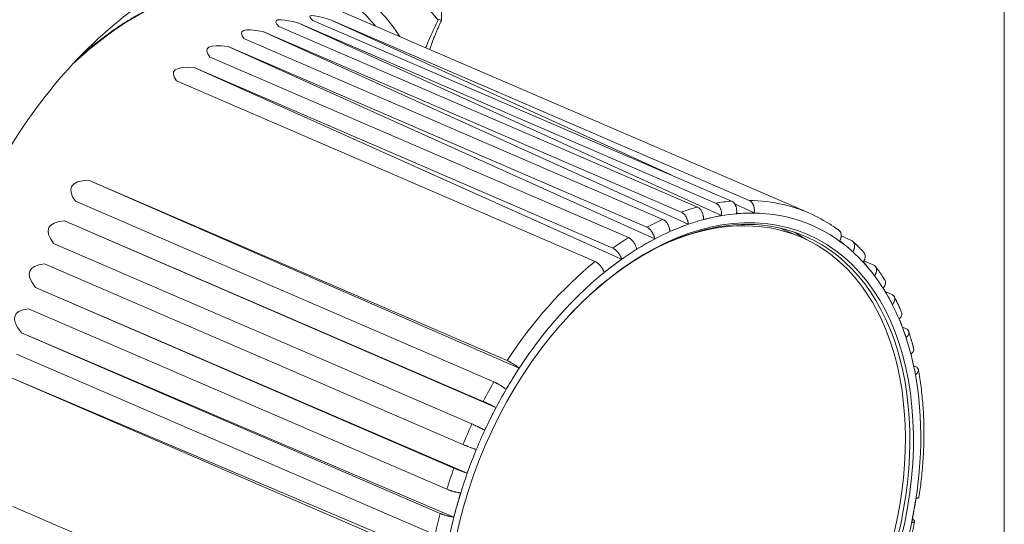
# Model space of a CAD drawing. Header units: millimetres. Extents: x 4 to 836, y 5 to 589.
# Tile 7 of 95: x 212 to 290, y 136 to 176. Entities that reach past the tile are written whole.
import ezdxf

# ---------------------------------------------------------------- set-up
doc = ezdxf.new("R2010")
doc.units = ezdxf.units.MM
doc.layers.add('1', color=7, linetype='Continuous', true_color=0xffffff)

msp = doc.modelspace()

# ---------------------------------------------------------------- linework, layer by layer
at = {"layer": '1', "color": 251, "linetype": 'Continuous', "lineweight": 18}
msp.add_line((289.738, 218.055), (289.738, 91.741), dxfattribs=at)
at = {"layer": '1', "color": 9, "linetype": 'Continuous', "lineweight": 18}
msp.add_line((245.507, 187.201), (245.24, 175.523), dxfattribs=at)
at = {"layer": '1', "color": 27, "linetype": 'Continuous', "lineweight": 18}
for p, q in [((274.277, 160.319), (234.68, 177.392)), ((267.389, 160.12), (233.829, 175.358)), ((233.829, 175.358), (266.914, 161.093)), ((235.085, 175.52), (268.17, 161.256)), ((263.394, 163.315), (236.482, 175.571)), ((236.482, 175.571), (269.566, 161.306)), ((264.75, 159.434), (231.112, 174.647)), ((231.112, 174.647), (264.196, 160.383)), ((232.392, 175.042), (265.476, 160.778)), ((229.662, 174.072), (262.746, 159.808)), ((262.1, 158.277), (228.382, 173.453)), ((228.382, 173.453), (261.467, 159.188)), ((226.948, 172.63), (260.032, 158.366)), ((259.489, 156.674), (225.694, 171.798)), ((225.694, 171.798), (258.779, 157.533)), ((224.303, 170.743), (257.387, 156.479)), ((251.379, 148.059), (217.348, 162.916)), ((217.348, 162.916), (250.432, 148.652)), ((216.311, 161.238), (249.395, 146.973)), ((269.964, 160.323), (268.423, 161.025)), ((249.542, 144.937), (215.458, 159.7)), ((215.458, 159.7), (248.542, 145.436)), ((276.839, 158.497), (277.618, 158.161)), ((214.572, 157.911), (247.656, 143.647)), ((278.637, 156.544), (279.382, 156.222)), ((213.861, 156.291), (246.945, 142.027)), ((247.271, 139.763), (213.143, 154.427)), ((213.143, 154.427), (246.228, 140.162)), ((280.327, 154.101), (280.838, 153.881)), ((212.588, 152.756), (245.672, 138.491)), ((281.673, 151.306), (281.959, 151.183)), ((246.215, 136.291), (212.053, 150.852)), ((212.053, 150.852), (245.137, 136.587)), ((211.664, 149.162), (244.748, 134.898)), ((282.57, 148.245), (282.721, 148.18)), ((245.507, 132.8), (211.321, 147.256)), ((211.321, 147.256), (244.406, 132.992)), ((211.369, 137.135), (244.453, 122.871))]:
    msp.add_line(p, q, dxfattribs=at)
at = {"layer": '1', "color": 252, "linetype": 'Continuous', "lineweight": 18}
msp.add_line((273.692, 158.393), (272.315, 158.987), dxfattribs=at)
at = {"layer": '1', "color": 9, "linetype": 'Continuous', "lineweight": 13}
for centre, major_axis, start_param, end_param in [((223.852, 152.657), (11.27, 26.14), 5.960838, 6.775165), ((224.25, 152.486), (-11.629, -26.972), 2.736909, 3.44852)]:
    msp.add_ellipse(centre, major_axis=major_axis, ratio=0.66151, start_param=start_param, end_param=end_param, dxfattribs=at)
at = {"layer": '1', "color": 9, "linetype": 'Continuous', "lineweight": 18}
for start_param, end_param in [(2.79748, 3.412675), (3.967822, 4.583016)]:
    msp.add_ellipse((226.951, 151.321), major_axis=(-12.353, -28.652), ratio=0.66151, start_param=start_param, end_param=end_param, dxfattribs=at)
at = {"layer": '1', "color": 27, "linetype": 'Continuous', "lineweight": 13}
for centre, major_axis, start_param, end_param in [((223.99, 152.598), (10.69, 24.794), 0.587249, 0.994871), ((263.587, 135.525), (-10.69, -24.794), 3.482948, 3.548483), ((263.587, 135.525), (-10.69, -24.794), 3.259147, 3.408857), ((263.587, 135.525), (-10.69, -24.794), 3.622574, 3.688109), ((264.138, 135.288), (10.373, 24.059), 6.098803, 6.587495), ((263.587, 135.525), (-10.69, -24.794), 3.7622, 3.827736), ((264.138, 135.288), (10.373, 24.059), 0.443936, 0.583562), ((264.138, 135.288), (10.373, 24.059), 0.304309, 0.443936), ((264.138, 135.288), (10.373, 24.059), 0.583562, 0.723188), ((262.072, 136.179), (9.898, 22.957), 6.27147, 6.282957), ((263.587, 135.525), (-10.69, -24.794), 3.901827, 3.967362), ((264.138, 135.288), (10.373, 24.059), 0.723188, 0.862815), ((264.138, 135.288), (10.373, 24.059), 5.959176, 6.098803), ((263.587, 135.525), (-10.69, -24.794), 4.041453, 4.456054), ((264.138, 135.288), (10.373, 24.059), 0.862815, 1.351507), ((264.138, 135.288), (10.373, 24.059), 5.81955, 5.959176), ((264.138, 135.288), (10.373, 24.059), 5.679924, 5.81955), ((264.138, 135.288), (10.373, 24.059), 5.540297, 5.679924), ((264.138, 135.288), (10.373, 24.059), 5.051605, 5.540297), ((264.138, 135.288), (10.373, 24.059), 1.351507, 1.491133), ((263.587, 135.525), (-10.69, -24.794), 4.530145, 4.59568), ((264.138, 135.288), (10.373, 24.059), 1.491133, 1.63076), ((263.587, 135.525), (-10.69, -24.794), 4.669771, 4.735307), ((263.587, 135.525), (-10.69, -24.794), 4.809398, 4.874933), ((264.138, 135.288), (10.373, 24.059), 1.63076, 1.770386), ((264.138, 135.288), (10.373, 24.059), 1.770386, 1.910012), ((263.587, 135.525), (-10.69, -24.794), 4.949024, 5.014559), ((264.138, 135.288), (10.373, 24.059), 4.911979, 5.051605)]:
    msp.add_ellipse(centre, major_axis=major_axis, ratio=0.66151, start_param=start_param, end_param=end_param, dxfattribs=at)
at = {"layer": '1', "color": 27, "linetype": 'Continuous', "lineweight": 18}
for centre, major_axis, ratio, start_param, end_param in [((1391.811, -350.911), (1156.97, -526.763), 0.006634, 3.091274, 3.165365), ((1391.811, -350.911), (1159.648, -526.378), 0.009346, 3.092057, 3.166148), ((1391.811, -350.911), (1162.37, -525.508), 0.011866, 3.093069, 3.16716), ((1391.811, -350.911), (1165.083, -524.171), 0.01415, 3.094287, 3.168378), ((1391.811, -350.911), (1167.734, -522.394), 0.016156, 3.095686, 3.169777), ((1391.811, -350.911), (1175.825, -513.272), 0.020555, 3.101612, 3.175703), ((264.001, 135.347), (9.977, 23.141), 0.66151, 0, 1.080185), ((263.587, 135.525), (-10.69, -24.794), 0.66151, 3.023906, 3.259147), ((1391.811, -350.911), (1177.616, -510.041), 0.020974, 3.103474, 3.177565), ((262.21, 136.119), (-9.977, -23.141), 0.66151, 3.012951, 3.083048), ((264.001, 135.347), (9.977, 23.141), 0.66151, 2.061343, 6.283185), ((1391.811, -350.911), (1179.11, -506.638), 0.021002, 3.105355, 3.179446), ((1391.811, -350.911), (1180.277, -503.127), 0.020637, 3.107222, 3.181313)]:
    msp.add_ellipse(centre, major_axis=major_axis, ratio=ratio, start_param=start_param, end_param=end_param, dxfattribs=at)
msp.add_ellipse((264.138, 135.288), major_axis=(-10.056, -23.324), ratio=0.66151, dxfattribs=at)
at = {"layer": '1', "color": 252, "linetype": 'Continuous', "lineweight": 18}
for centre, start_param, end_param in [((263.794, 135.436), 0, 0.623737), ((262.417, 136.03), 0.000033, 0.024969), ((263.794, 135.436), 5.435577, 6.283185), ((263.794, 135.436), 2.518903, 5.435577)]:
    msp.add_ellipse(centre, major_axis=(9.898, 22.957), ratio=0.66151, start_param=start_param, end_param=end_param, dxfattribs=at)
at = {"layer": '1', "color": 27, "linetype": 'Continuous', "lineweight": 18}
for points, knots in [([(223.726, 177.151), (223.42, 177.032), (222.724, 176.739), (221.641, 176.197), (220.483, 175.533), (219.336, 174.785), (218.207, 173.96), (217.408, 173.31), (216.985, 172.945), (216.926, 172.894)], [0, 0, 0, 0, 0.131599, 0.29983, 0.4681, 0.636397, 0.804709, 0.97303, 1, 1, 1, 1]), ([(268.568, 160.272), (268.572, 160.297), (268.576, 160.323), (268.582, 160.373), (268.584, 160.399), (268.587, 160.476), (268.586, 160.527), (268.578, 160.604), (268.575, 160.63), (268.567, 160.68), (268.557, 160.73), (268.543, 160.778), (268.528, 160.826), (268.52, 160.849), (268.501, 160.895), (268.491, 160.917), (268.475, 160.949), (268.469, 160.96), (268.458, 160.981), (268.452, 160.991), (268.422, 161.041), (268.395, 161.077), (268.352, 161.126), (268.336, 161.142), (268.313, 161.163), (268.305, 161.17), (268.289, 161.184), (268.281, 161.19), (268.24, 161.221), (268.205, 161.24), (268.17, 161.256)], [0, 0, 0, 0, 0.0625, 0.0625, 0.125, 0.125, 0.25, 0.25, 0.3125, 0.3125, 0.375, 0.4375, 0.4375, 0.5, 0.5, 0.5625, 0.5625, 0.59375, 0.59375, 0.625, 0.625, 0.75, 0.75, 0.8125, 0.8125, 0.84375, 0.84375, 0.875, 0.875, 1, 1, 1, 1]), ([(269.964, 160.323), (269.969, 160.348), (269.973, 160.373), (269.978, 160.424), (269.98, 160.449), (269.984, 160.526), (269.982, 160.578), (269.975, 160.655), (269.971, 160.681), (269.963, 160.731), (269.953, 160.781), (269.94, 160.829), (269.924, 160.876), (269.916, 160.9), (269.897, 160.946), (269.887, 160.968), (269.871, 161), (269.866, 161.011), (269.854, 161.031), (269.848, 161.042), (269.818, 161.092), (269.791, 161.128), (269.748, 161.177), (269.733, 161.192), (269.709, 161.214), (269.701, 161.221), (269.685, 161.234), (269.677, 161.241), (269.636, 161.271), (269.602, 161.291), (269.566, 161.306)], [0, 0, 0, 0, 0.0625, 0.0625, 0.125, 0.125, 0.25, 0.25, 0.3125, 0.3125, 0.375, 0.4375, 0.4375, 0.5, 0.5, 0.5625, 0.5625, 0.59375, 0.59375, 0.625, 0.625, 0.75, 0.75, 0.8125, 0.8125, 0.84375, 0.84375, 0.875, 0.875, 1, 1, 1, 1]), ([(264.75, 159.434), (264.749, 159.481), (264.745, 159.53), (264.733, 159.603), (264.728, 159.628), (264.717, 159.677), (264.711, 159.702), (264.689, 159.776), (264.672, 159.824), (264.641, 159.895), (264.63, 159.919), (264.607, 159.965), (264.595, 159.987), (264.557, 160.053), (264.529, 160.094), (264.484, 160.152), (264.469, 160.171), (264.437, 160.206), (264.405, 160.24), (264.372, 160.27), (264.338, 160.298), (264.32, 160.311), (264.268, 160.347), (264.232, 160.367), (264.196, 160.383)], [0, 0, 0, 0, 0.125, 0.125, 0.1875, 0.1875, 0.25, 0.25, 0.375, 0.375, 0.4375, 0.4375, 0.5, 0.5, 0.625, 0.625, 0.6875, 0.6875, 0.75, 0.8125, 0.8125, 0.875, 0.875, 1, 1, 1, 1]), ([(265.952, 159.804), (265.956, 159.853), (265.956, 159.903), (265.952, 159.979), (265.95, 160.004), (265.944, 160.056), (265.94, 160.081), (265.925, 160.157), (265.913, 160.207), (265.889, 160.28), (265.88, 160.304), (265.861, 160.351), (265.85, 160.374), (265.818, 160.442), (265.793, 160.484), (265.753, 160.543), (265.738, 160.562), (265.709, 160.598), (265.679, 160.633), (265.648, 160.663), (265.615, 160.692), (265.598, 160.705), (265.547, 160.742), (265.512, 160.762), (265.476, 160.778)], [0, 0, 0, 0, 0.125, 0.125, 0.1875, 0.1875, 0.25, 0.25, 0.375, 0.375, 0.4375, 0.4375, 0.5, 0.5, 0.625, 0.625, 0.6875, 0.6875, 0.75, 0.8125, 0.8125, 0.875, 0.875, 1, 1, 1, 1]), ([(267.389, 160.12), (267.393, 160.169), (267.394, 160.219), (267.39, 160.295), (267.387, 160.32), (267.381, 160.371), (267.377, 160.397), (267.363, 160.473), (267.35, 160.523), (267.326, 160.596), (267.317, 160.62), (267.298, 160.667), (267.288, 160.69), (267.255, 160.757), (267.23, 160.799), (267.19, 160.859), (267.176, 160.878), (267.147, 160.914), (267.117, 160.949), (267.085, 160.979), (267.052, 161.008), (267.036, 161.021), (266.984, 161.058), (266.949, 161.078), (266.914, 161.093)], [0, 0, 0, 0, 0.125, 0.125, 0.1875, 0.1875, 0.25, 0.25, 0.375, 0.375, 0.4375, 0.4375, 0.5, 0.5, 0.625, 0.625, 0.6875, 0.6875, 0.75, 0.8125, 0.8125, 0.875, 0.875, 1, 1, 1, 1]), ([(263.3, 158.859), (263.299, 158.906), (263.295, 158.955), (263.283, 159.028), (263.278, 159.053), (263.267, 159.102), (263.26, 159.127), (263.239, 159.201), (263.222, 159.249), (263.191, 159.32), (263.18, 159.344), (263.157, 159.39), (263.145, 159.412), (263.107, 159.478), (263.079, 159.519), (263.034, 159.577), (263.019, 159.596), (262.987, 159.631), (262.955, 159.665), (262.922, 159.695), (262.888, 159.723), (262.87, 159.736), (262.817, 159.773), (262.782, 159.792), (262.746, 159.808)], [0, 0, 0, 0, 0.125, 0.125, 0.1875, 0.1875, 0.25, 0.25, 0.375, 0.375, 0.4375, 0.4375, 0.5, 0.5, 0.625, 0.625, 0.6875, 0.6875, 0.75, 0.8125, 0.8125, 0.875, 0.875, 1, 1, 1, 1]), ([(262.1, 158.277), (262.094, 158.323), (262.084, 158.368), (262.065, 158.438), (262.057, 158.461), (262.041, 158.509), (262.032, 158.532), (262.004, 158.603), (261.982, 158.649), (261.945, 158.717), (261.932, 158.739), (261.905, 158.783), (261.891, 158.805), (261.847, 158.868), (261.816, 158.907), (261.767, 158.963), (261.75, 158.981), (261.716, 159.016), (261.682, 159.048), (261.647, 159.077), (261.611, 159.105), (261.593, 159.117), (261.539, 159.153), (261.503, 159.173), (261.467, 159.188)], [0, 0, 0, 0, 0.125, 0.125, 0.1875, 0.1875, 0.25, 0.25, 0.375, 0.375, 0.4375, 0.4375, 0.5, 0.5, 0.625, 0.625, 0.6875, 0.6875, 0.75, 0.8125, 0.8125, 0.875, 0.875, 1, 1, 1, 1]), ([(276.729, 158.107), (276.754, 158.152), (276.775, 158.197), (276.801, 158.266), (276.809, 158.29), (276.823, 158.336), (276.829, 158.36), (276.843, 158.43), (276.848, 158.476), (276.85, 158.543), (276.85, 158.565), (276.846, 158.609), (276.844, 158.63), (276.833, 158.693), (276.821, 158.732), (276.798, 158.788), (276.789, 158.806), (276.77, 158.84), (276.749, 158.873), (276.724, 158.902), (276.697, 158.929), (276.683, 158.942), (276.664, 158.957), (276.659, 158.96), (276.655, 158.964)], [0, 0, 0, 0, 0.139904, 0.139904, 0.209856, 0.209856, 0.279808, 0.279808, 0.419712, 0.419712, 0.489665, 0.489665, 0.559617, 0.559617, 0.699521, 0.699521, 0.769473, 0.769473, 0.839425, 0.909377, 0.909377, 0.979329, 0.979329, 1, 1, 1, 1]), ([(260.665, 157.455), (260.659, 157.5), (260.649, 157.546), (260.63, 157.615), (260.623, 157.639), (260.606, 157.686), (260.597, 157.71), (260.569, 157.78), (260.547, 157.826), (260.51, 157.894), (260.497, 157.916), (260.47, 157.961), (260.456, 157.982), (260.412, 158.045), (260.381, 158.085), (260.332, 158.14), (260.315, 158.159), (260.281, 158.193), (260.247, 158.225), (260.212, 158.255), (260.176, 158.282), (260.158, 158.295), (260.104, 158.33), (260.068, 158.35), (260.032, 158.366)], [0, 0, 0, 0, 0.125, 0.125, 0.1875, 0.1875, 0.25, 0.25, 0.375, 0.375, 0.4375, 0.4375, 0.5, 0.5, 0.625, 0.625, 0.6875, 0.6875, 0.75, 0.8125, 0.8125, 0.875, 0.875, 1, 1, 1, 1]), ([(277.778, 157.255), (277.803, 157.3), (277.824, 157.346), (277.851, 157.415), (277.858, 157.438), (277.872, 157.485), (277.878, 157.508), (277.892, 157.578), (277.898, 157.624), (277.899, 157.691), (277.899, 157.714), (277.896, 157.757), (277.893, 157.779), (277.882, 157.841), (277.871, 157.881), (277.847, 157.936), (277.838, 157.954), (277.819, 157.988), (277.798, 158.021), (277.773, 158.05), (277.747, 158.077), (277.732, 158.09), (277.687, 158.126), (277.654, 158.145), (277.618, 158.161)], [0, 0, 0, 0, 0.125, 0.125, 0.1875, 0.1875, 0.25, 0.25, 0.375, 0.375, 0.4375, 0.4375, 0.5, 0.5, 0.625, 0.625, 0.6875, 0.6875, 0.75, 0.8125, 0.8125, 0.875, 0.875, 1, 1, 1, 1]), ([(259.489, 156.674), (259.478, 156.715), (259.463, 156.758), (259.436, 156.823), (259.427, 156.844), (259.406, 156.888), (259.394, 156.91), (259.358, 156.976), (259.332, 157.019), (259.289, 157.083), (259.274, 157.104), (259.243, 157.146), (259.227, 157.166), (259.178, 157.225), (259.144, 157.263), (259.091, 157.316), (259.072, 157.333), (259.036, 157.366), (258.999, 157.397), (258.963, 157.425), (258.926, 157.451), (258.907, 157.464), (258.851, 157.498), (258.815, 157.518), (258.779, 157.533)], [0, 0, 0, 0, 0.125, 0.125, 0.1875, 0.1875, 0.25, 0.25, 0.375, 0.375, 0.4375, 0.4375, 0.5, 0.5, 0.625, 0.625, 0.6875, 0.6875, 0.75, 0.8125, 0.8125, 0.875, 0.875, 1, 1, 1, 1]), ([(258.098, 155.619), (258.086, 155.661), (258.071, 155.703), (258.045, 155.768), (258.035, 155.79), (258.014, 155.834), (258.003, 155.856), (257.967, 155.922), (257.941, 155.965), (257.897, 156.028), (257.882, 156.049), (257.851, 156.091), (257.835, 156.111), (257.786, 156.171), (257.752, 156.208), (257.699, 156.261), (257.681, 156.279), (257.644, 156.311), (257.608, 156.342), (257.571, 156.37), (257.534, 156.397), (257.516, 156.409), (257.46, 156.444), (257.423, 156.463), (257.387, 156.479)], [0, 0, 0, 0, 0.125, 0.125, 0.1875, 0.1875, 0.25, 0.25, 0.375, 0.375, 0.4375, 0.4375, 0.5, 0.5, 0.625, 0.625, 0.6875, 0.6875, 0.75, 0.8125, 0.8125, 0.875, 0.875, 1, 1, 1, 1]), ([(278.589, 156.451), (278.617, 156.492), (278.642, 156.534), (278.674, 156.598), (278.683, 156.62), (278.7, 156.663), (278.708, 156.685), (278.727, 156.751), (278.735, 156.793), (278.741, 156.856), (278.742, 156.877), (278.742, 156.918), (278.74, 156.938), (278.733, 156.997), (278.724, 157.035), (278.703, 157.087), (278.695, 157.104), (278.678, 157.137), (278.66, 157.165), (278.639, 157.19), (278.629, 157.2)], [0, 0, 0, 0, 0.156354, 0.156354, 0.234531, 0.234531, 0.312708, 0.312708, 0.469061, 0.469061, 0.547238, 0.547238, 0.625415, 0.625415, 0.781769, 0.781769, 0.859946, 0.859946, 0.938123, 1, 1, 1, 1]), ([(279.488, 155.37), (279.517, 155.411), (279.542, 155.453), (279.573, 155.517), (279.583, 155.539), (279.6, 155.582), (279.607, 155.604), (279.626, 155.669), (279.635, 155.712), (279.641, 155.775), (279.642, 155.796), (279.641, 155.837), (279.64, 155.857), (279.633, 155.916), (279.623, 155.953), (279.603, 156.006), (279.595, 156.023), (279.577, 156.056), (279.557, 156.087), (279.534, 156.114), (279.508, 156.141), (279.495, 156.153), (279.45, 156.188), (279.418, 156.207), (279.382, 156.222)], [0, 0, 0, 0, 0.125, 0.125, 0.1875, 0.1875, 0.25, 0.25, 0.375, 0.375, 0.4375, 0.4375, 0.5, 0.5, 0.625, 0.625, 0.6875, 0.6875, 0.75, 0.8125, 0.8125, 0.875, 0.875, 1, 1, 1, 1]), ([(280.167, 154.383), (280.199, 154.42), (280.227, 154.458), (280.262, 154.516), (280.273, 154.535), (280.293, 154.575), (280.302, 154.595), (280.325, 154.654), (280.336, 154.693), (280.346, 154.751), (280.348, 154.77), (280.35, 154.808), (280.349, 154.826), (280.345, 154.881), (280.338, 154.915), (280.32, 154.964), (280.313, 154.981), (280.301, 155.003), (280.297, 155.009), (280.293, 155.016)], [0, 0, 0, 0, 0.174756, 0.174756, 0.262135, 0.262135, 0.349513, 0.349513, 0.524269, 0.524269, 0.611648, 0.611648, 0.699026, 0.699026, 0.873782, 0.873782, 0.96116, 0.96116, 1, 1, 1, 1]), ([(280.9, 153.093), (280.932, 153.13), (280.959, 153.168), (280.995, 153.226), (281.006, 153.246), (281.026, 153.285), (281.034, 153.305), (281.058, 153.364), (281.069, 153.403), (281.078, 153.461), (281.08, 153.48), (281.082, 153.518), (281.082, 153.537), (281.078, 153.591), (281.07, 153.625), (281.052, 153.675), (281.045, 153.691), (281.029, 153.721), (281.01, 153.75), (280.988, 153.777), (280.963, 153.802), (280.95, 153.814), (280.906, 153.847), (280.874, 153.866), (280.838, 153.881)], [0, 0, 0, 0, 0.125, 0.125, 0.1875, 0.1875, 0.25, 0.25, 0.375, 0.375, 0.4375, 0.4375, 0.5, 0.5, 0.625, 0.625, 0.6875, 0.6875, 0.75, 0.8125, 0.8125, 0.875, 0.875, 1, 1, 1, 1]), ([(281.434, 151.944), (281.468, 151.976), (281.498, 152.009), (281.537, 152.059), (281.549, 152.076), (281.571, 152.111), (281.581, 152.129), (281.607, 152.181), (281.62, 152.216), (281.633, 152.267), (281.636, 152.284), (281.639, 152.319), (281.64, 152.335), (281.638, 152.384), (281.632, 152.416), (281.62, 152.451), (281.618, 152.456), (281.616, 152.461)], [0, 0, 0, 0, 0.193662, 0.193662, 0.290494, 0.290494, 0.387325, 0.387325, 0.580987, 0.580987, 0.677818, 0.677818, 0.77465, 0.77465, 0.968312, 0.968312, 1, 1, 1, 1]), ([(281.985, 150.471), (282.019, 150.503), (282.049, 150.535), (282.088, 150.586), (282.1, 150.603), (282.122, 150.638), (282.132, 150.655), (282.159, 150.708), (282.172, 150.742), (282.184, 150.794), (282.187, 150.811), (282.191, 150.845), (282.191, 150.862), (282.189, 150.911), (282.184, 150.942), (282.168, 150.988), (282.161, 151.002), (282.146, 151.031), (282.128, 151.058), (282.106, 151.082), (282.082, 151.106), (282.069, 151.117), (282.026, 151.149), (281.994, 151.167), (281.959, 151.183)], [0, 0, 0, 0, 0.125, 0.125, 0.1875, 0.1875, 0.25, 0.25, 0.375, 0.375, 0.4375, 0.4375, 0.5, 0.5, 0.625, 0.625, 0.6875, 0.6875, 0.75, 0.8125, 0.8125, 0.875, 0.875, 1, 1, 1, 1]), ([(282.364, 149.18), (282.4, 149.207), (282.431, 149.234), (282.473, 149.276), (282.485, 149.291), (282.509, 149.32), (282.52, 149.335), (282.548, 149.38), (282.563, 149.409), (282.577, 149.454), (282.581, 149.469), (282.586, 149.499), (282.587, 149.514), (282.587, 149.549), (282.585, 149.569), (282.58, 149.588)], [0, 0, 0, 0, 0.212151, 0.212151, 0.318226, 0.318226, 0.424302, 0.424302, 0.636453, 0.636453, 0.742528, 0.742528, 0.848604, 0.848604, 1, 1, 1, 1]), ([(251.379, 148.059), (251.352, 148.083), (251.322, 148.108), (251.272, 148.147), (251.255, 148.16), (251.219, 148.187), (251.2, 148.201), (251.143, 148.243), (251.103, 148.27), (251.041, 148.312), (251.02, 148.326), (250.976, 148.354), (250.955, 148.368), (250.889, 148.409), (250.846, 148.436), (250.779, 148.474), (250.757, 148.487), (250.714, 148.512), (250.67, 148.535), (250.628, 148.558), (250.587, 148.579), (250.567, 148.589), (250.506, 148.619), (250.468, 148.636), (250.432, 148.652)], [0, 0, 0, 0, 0.125, 0.125, 0.1875, 0.1875, 0.25, 0.25, 0.375, 0.375, 0.4375, 0.4375, 0.5, 0.5, 0.625, 0.625, 0.6875, 0.6875, 0.75, 0.8125, 0.8125, 0.875, 0.875, 1, 1, 1, 1]), ([(282.723, 147.552), (282.759, 147.579), (282.79, 147.606), (282.832, 147.648), (282.845, 147.663), (282.868, 147.692), (282.879, 147.707), (282.908, 147.752), (282.922, 147.781), (282.937, 147.826), (282.94, 147.841), (282.945, 147.871), (282.946, 147.885), (282.946, 147.929), (282.941, 147.957), (282.927, 147.997), (282.92, 148.011), (282.906, 148.036), (282.889, 148.061), (282.868, 148.084), (282.844, 148.106), (282.831, 148.116), (282.789, 148.147), (282.757, 148.164), (282.721, 148.18)], [0, 0, 0, 0, 0.125, 0.125, 0.1875, 0.1875, 0.25, 0.25, 0.375, 0.375, 0.4375, 0.4375, 0.5, 0.5, 0.625, 0.625, 0.6875, 0.6875, 0.75, 0.8125, 0.8125, 0.875, 0.875, 1, 1, 1, 1]), ([(282.989, 137.872), (283.058, 138.312), (283.188, 139.261), (283.319, 140.709), (283.389, 142.21), (283.387, 143.689), (283.315, 145.14), (283.167, 146.553), (283.035, 147.485), (282.943, 147.938), (282.942, 147.944)], [0, 0, 0, 0, 0.124897, 0.27034, 0.415819, 0.561336, 0.706887, 0.852466, 0.998062, 1, 1, 1, 1]), ([(250.342, 146.38), (250.315, 146.404), (250.285, 146.429), (250.235, 146.468), (250.218, 146.481), (250.182, 146.509), (250.163, 146.522), (250.106, 146.564), (250.066, 146.592), (250.004, 146.634), (249.983, 146.648), (249.939, 146.676), (249.918, 146.69), (249.852, 146.731), (249.808, 146.757), (249.742, 146.796), (249.72, 146.808), (249.676, 146.833), (249.633, 146.857), (249.591, 146.879), (249.55, 146.9), (249.529, 146.911), (249.469, 146.94), (249.431, 146.958), (249.395, 146.973)], [0, 0, 0, 0, 0.125, 0.125, 0.1875, 0.1875, 0.25, 0.25, 0.375, 0.375, 0.4375, 0.4375, 0.5, 0.5, 0.625, 0.625, 0.6875, 0.6875, 0.75, 0.8125, 0.8125, 0.875, 0.875, 1, 1, 1, 1]), ([(249.542, 144.937), (249.511, 144.955), (249.478, 144.974), (249.423, 145.004), (249.404, 145.014), (249.365, 145.035), (249.345, 145.046), (249.282, 145.079), (249.24, 145.101), (249.173, 145.136), (249.15, 145.147), (249.104, 145.17), (249.081, 145.182), (249.013, 145.216), (248.967, 145.239), (248.897, 145.273), (248.874, 145.284), (248.829, 145.305), (248.785, 145.326), (248.741, 145.346), (248.699, 145.366), (248.678, 145.376), (248.617, 145.403), (248.578, 145.42), (248.542, 145.436)], [0, 0, 0, 0, 0.125, 0.125, 0.1875, 0.1875, 0.25, 0.25, 0.375, 0.375, 0.4375, 0.4375, 0.5, 0.5, 0.625, 0.625, 0.6875, 0.6875, 0.75, 0.8125, 0.8125, 0.875, 0.875, 1, 1, 1, 1]), ([(248.656, 143.148), (248.625, 143.166), (248.592, 143.185), (248.537, 143.215), (248.518, 143.225), (248.479, 143.246), (248.459, 143.257), (248.396, 143.29), (248.354, 143.312), (248.287, 143.347), (248.264, 143.358), (248.218, 143.381), (248.195, 143.393), (248.127, 143.427), (248.081, 143.45), (248.011, 143.483), (247.988, 143.495), (247.943, 143.516), (247.899, 143.537), (247.855, 143.557), (247.813, 143.577), (247.792, 143.586), (247.731, 143.614), (247.692, 143.631), (247.656, 143.647)], [0, 0, 0, 0, 0.125, 0.125, 0.1875, 0.1875, 0.25, 0.25, 0.375, 0.375, 0.4375, 0.4375, 0.5, 0.5, 0.625, 0.625, 0.6875, 0.6875, 0.75, 0.8125, 0.8125, 0.875, 0.875, 1, 1, 1, 1]), ([(247.989, 141.628), (247.955, 141.639), (247.919, 141.651), (247.86, 141.672), (247.84, 141.679), (247.798, 141.694), (247.776, 141.702), (247.71, 141.726), (247.664, 141.742), (247.594, 141.768), (247.57, 141.777), (247.522, 141.795), (247.498, 141.804), (247.426, 141.832), (247.379, 141.85), (247.307, 141.879), (247.283, 141.888), (247.237, 141.906), (247.191, 141.925), (247.147, 141.943), (247.103, 141.96), (247.082, 141.969), (247.02, 141.995), (246.981, 142.011), (246.945, 142.027)], [0, 0, 0, 0, 0.125, 0.125, 0.1875, 0.1875, 0.25, 0.25, 0.375, 0.375, 0.4375, 0.4375, 0.5, 0.5, 0.625, 0.625, 0.6875, 0.6875, 0.75, 0.8125, 0.8125, 0.875, 0.875, 1, 1, 1, 1]), ([(247.271, 139.763), (247.237, 139.774), (247.201, 139.787), (247.142, 139.807), (247.122, 139.814), (247.08, 139.829), (247.058, 139.837), (246.992, 139.861), (246.947, 139.878), (246.877, 139.904), (246.853, 139.913), (246.805, 139.931), (246.781, 139.94), (246.709, 139.967), (246.661, 139.986), (246.589, 140.014), (246.566, 140.023), (246.519, 140.042), (246.473, 140.06), (246.429, 140.078), (246.386, 140.096), (246.365, 140.104), (246.302, 140.13), (246.264, 140.147), (246.228, 140.162)], [0, 0, 0, 0, 0.125, 0.125, 0.1875, 0.1875, 0.25, 0.25, 0.375, 0.375, 0.4375, 0.4375, 0.5, 0.5, 0.625, 0.625, 0.6875, 0.6875, 0.75, 0.8125, 0.8125, 0.875, 0.875, 1, 1, 1, 1]), ([(246.75, 138.195), (246.714, 138.2), (246.675, 138.205), (246.613, 138.216), (246.592, 138.22), (246.548, 138.228), (246.525, 138.233), (246.456, 138.247), (246.408, 138.258), (246.335, 138.276), (246.311, 138.282), (246.261, 138.295), (246.236, 138.301), (246.162, 138.322), (246.112, 138.336), (246.039, 138.358), (246.015, 138.366), (245.967, 138.381), (245.92, 138.397), (245.875, 138.413), (245.832, 138.428), (245.81, 138.436), (245.747, 138.46), (245.708, 138.476), (245.672, 138.491)], [0, 0, 0, 0, 0.125, 0.125, 0.1875, 0.1875, 0.25, 0.25, 0.375, 0.375, 0.4375, 0.4375, 0.5, 0.5, 0.625, 0.625, 0.6875, 0.6875, 0.75, 0.8125, 0.8125, 0.875, 0.875, 1, 1, 1, 1]), ([(282.769, 137.776), (282.805, 137.779), (282.837, 137.784), (282.878, 137.793), (282.891, 137.797), (282.915, 137.804), (282.926, 137.808), (282.955, 137.822), (282.969, 137.832), (282.984, 137.849), (282.987, 137.854), (282.991, 137.864), (282.992, 137.867), (282.993, 137.871)], [0, 0, 0, 0, 0.264866, 0.264866, 0.397298, 0.397298, 0.529731, 0.529731, 0.794597, 0.794597, 0.92703, 0.92703, 1, 1, 1, 1]), ([(246.215, 136.291), (246.179, 136.296), (246.14, 136.301), (246.078, 136.312), (246.057, 136.316), (246.012, 136.324), (245.99, 136.329), (245.92, 136.343), (245.873, 136.354), (245.8, 136.372), (245.775, 136.378), (245.726, 136.391), (245.701, 136.397), (245.626, 136.418), (245.577, 136.432), (245.504, 136.454), (245.479, 136.462), (245.432, 136.478), (245.385, 136.493), (245.34, 136.509), (245.296, 136.524), (245.275, 136.532), (245.212, 136.556), (245.173, 136.572), (245.137, 136.587)], [0, 0, 0, 0, 0.125, 0.125, 0.1875, 0.1875, 0.25, 0.25, 0.375, 0.375, 0.4375, 0.4375, 0.5, 0.5, 0.625, 0.625, 0.6875, 0.6875, 0.75, 0.8125, 0.8125, 0.875, 0.875, 1, 1, 1, 1]), ([(282.427, 135.869), (282.463, 135.873), (282.494, 135.878), (282.536, 135.887), (282.549, 135.89), (282.573, 135.898), (282.583, 135.902), (282.612, 135.916), (282.627, 135.926), (282.641, 135.942), (282.645, 135.948), (282.65, 135.96), (282.651, 135.967), (282.651, 135.986), (282.646, 136), (282.632, 136.022), (282.626, 136.029), (282.611, 136.044), (282.594, 136.059), (282.573, 136.075), (282.55, 136.09), (282.537, 136.098), (282.508, 136.114), (282.493, 136.122), (282.477, 136.13)], [0, 0, 0, 0, 0.133189, 0.133189, 0.199784, 0.199784, 0.266378, 0.266378, 0.399567, 0.399567, 0.466162, 0.466162, 0.532756, 0.532756, 0.665945, 0.665945, 0.73254, 0.73254, 0.799134, 0.865729, 0.865729, 0.932323, 0.932323, 1, 1, 1, 1])]:
    msp.add_open_spline(points, degree=3, knots=knots, dxfattribs=at)
at = {"layer": '1', "color": 9, "linetype": 'Continuous', "lineweight": 18}
msp.add_open_spline([(244.005, 173.375), (244.052, 173.495), (244.099, 173.613), (244.279, 174.051), (244.414, 174.362), (244.621, 174.814), (244.69, 174.962), (244.831, 175.253), (244.903, 175.396), (244.974, 175.537)], degree=3, knots=[0, 0, 0, 0, 0.153506, 0.153506, 0.576753, 0.576753, 0.788377, 0.788377, 1, 1, 1, 1], dxfattribs=at)
for points, degree in [([(245.24, 175.523), (244.737, 174.441), (244.318, 173.251)], 2), ([(245.24, 175.523), (245.174, 175.55), (245.108, 175.572), (245.042, 175.591)], 3)]:
    msp.add_open_spline(points, degree=degree, dxfattribs=at)
at = {"layer": '1', "color": 27, "linetype": 'Continuous', "lineweight": 18}
for points, degree in [([(266.67, 159.962), (266.431, 159.909), (266.191, 159.857), (265.952, 159.804)], 3), ([(267.389, 160.12), (267.15, 160.067), (266.91, 160.015), (266.67, 159.962)], 3), ([(264.025, 159.146), (263.784, 159.05), (263.542, 158.955), (263.3, 158.859)], 3), ([(264.75, 159.434), (264.509, 159.338), (264.267, 159.242), (264.025, 159.146)], 3), ([(276.651, 158.959), (276.193, 159.27)], 1), ([(262.1, 158.277), (261.861, 158.14), (261.622, 158.003), (261.383, 157.866)], 3), ([(277.254, 157.681), (277.079, 157.823), (276.904, 157.965), (276.729, 158.107)], 3), ([(278.626, 157.198), (278.208, 157.678), (277.736, 158.077)], 2), ([(261.383, 157.866), (261.144, 157.729), (260.904, 157.592), (260.665, 157.455)], 3), ([(277.778, 157.255), (277.603, 157.397), (277.428, 157.539), (277.254, 157.681)], 3), ([(259.489, 156.674), (259.257, 156.498), (259.025, 156.322), (258.794, 156.146)], 3), ([(279.039, 155.91), (278.889, 156.091), (278.739, 156.271), (278.589, 156.451)], 3), ([(258.794, 156.146), (258.562, 155.971), (258.33, 155.795), (258.098, 155.619)], 3), ([(279.488, 155.37), (279.339, 155.55), (279.189, 155.73), (279.039, 155.91)], 3), ([(280.289, 155.014), (279.95, 155.585), (279.551, 156.084)], 2), ([(280.534, 153.738), (280.412, 153.953), (280.29, 154.168), (280.167, 154.383)], 3), ([(280.9, 153.093), (280.778, 153.308), (280.656, 153.523), (280.534, 153.738)], 3), ([(281.612, 152.459), (281.357, 153.108), (281.037, 153.695)], 2), ([(281.71, 151.207), (281.618, 151.453), (281.526, 151.698), (281.434, 151.944)], 3), ([(281.985, 150.471), (281.894, 150.716), (281.802, 150.962), (281.71, 151.207)], 3), ([(282.576, 149.588), (282.407, 150.301), (282.171, 150.963)], 2), ([(282.544, 148.366), (282.484, 148.638), (282.424, 148.909), (282.364, 149.18)], 3), ([(251.379, 148.059), (251.206, 147.779), (251.034, 147.499), (250.861, 147.219)], 3), ([(282.723, 147.552), (282.664, 147.823), (282.604, 148.095), (282.544, 148.366)], 3), ([(250.861, 147.219), (250.688, 146.939), (250.515, 146.66), (250.342, 146.38)], 3), ([(249.542, 144.937), (249.394, 144.639), (249.247, 144.341), (249.099, 144.043)], 3), ([(249.099, 144.043), (248.951, 143.744), (248.804, 143.446), (248.656, 143.148)], 3), ([(247.989, 141.628), (247.869, 141.317), (247.75, 141.006), (247.63, 140.696)], 3), ([(247.63, 140.696), (247.51, 140.385), (247.391, 140.074), (247.271, 139.763)], 3), ([(246.75, 138.195), (246.661, 137.878), (246.572, 137.561), (246.482, 137.243)], 3), ([(282.598, 136.823), (282.655, 137.14), (282.713, 137.458), (282.769, 137.776)], 3), ([(246.482, 137.243), (246.393, 136.926), (246.304, 136.609), (246.215, 136.291)], 3), ([(282.427, 135.869), (282.484, 136.187), (282.541, 136.505), (282.598, 136.823)], 3), ([(282.266, 134.308), (282.489, 135.135), (282.646, 135.963)], 2)]:
    msp.add_open_spline(points, degree=degree, dxfattribs=at)
at = {"layer": '1', "color": 27, "linetype": 'Continuous', "lineweight": 18, "extrusion": (8.92929e-12, -2.47098e-10, -1)}
msp.add_open_spline([(269.266, 160.298), (269.033, 160.289), (268.801, 160.281), (268.568, 160.272)], degree=3, dxfattribs=at)
at = {"layer": '1', "color": 27, "linetype": 'Continuous', "lineweight": 18, "extrusion": (4.4945e-12, -1.23483e-10, -1)}
msp.add_open_spline([(269.964, 160.323), (269.732, 160.314), (269.499, 160.306), (269.266, 160.298)], degree=3, dxfattribs=at)

doc.saveas('drawing.dxf')
